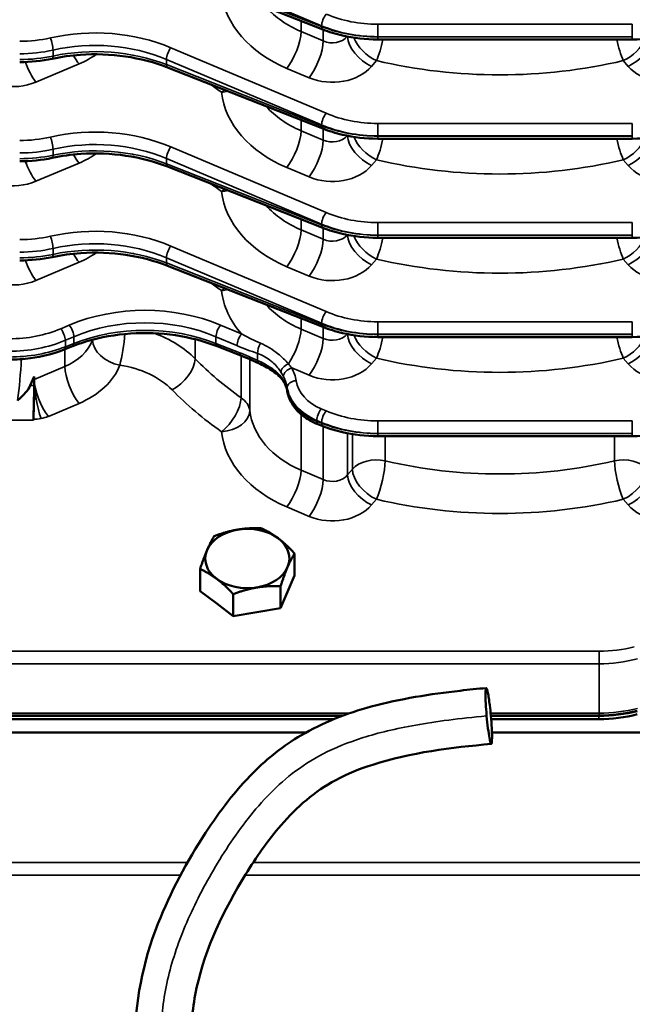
# Model space of a CAD drawing. Header units: inches. Extents: x 1 to 271, y 5 to 171.
# Tile 65 of 256: x 46.16 to 50.25, y 132.78 to 139.36. Entities that reach past the tile are written whole.
import ezdxf

# ---------------------------------------------------------------- set-up
doc = ezdxf.new("R2010")
doc.units = ezdxf.units.IN
doc.header["$LTSCALE"] = 8
doc.header["$MEASUREMENT"] = 0
doc.layers.add('Visible (ANSI)', color=7, linetype='Continuous', lineweight=50)
doc.layers.add('Visible Narrow (ANSI)', color=7, linetype='Continuous', lineweight=35)

msp = doc.modelspace()

# ---------------------------------------------------------------- linework, layer by layer
at = {"layer": 'Visible (ANSI)'}
for p, q in [((48.1844, 139.2968), (47.1469, 139.7056)), ((48.5514, 139.2296), (48.5514, 139.2296)), ((50.2529, 139.2296), (48.5514, 139.2296)), ((47.7553, 139.1441), (47.7553, 139.1441)), ((46.523, 139.1157), (46.523, 139.1157)), ((48.1844, 138.6339), (47.1469, 139.0427)), ((48.5514, 138.5667), (48.5514, 138.5667)), ((50.2529, 138.5667), (48.5514, 138.5667)), ((47.7553, 138.4812), (47.7553, 138.4812)), ((48.1844, 137.971), (47.1469, 138.3798)), ((48.5514, 137.9037), (48.5514, 137.9037)), ((50.2529, 137.9037), (48.5514, 137.9037)), ((47.7553, 137.8183), (47.7553, 137.8183)), ((48.1844, 137.3081), (47.1469, 137.7169)), ((48.5514, 137.2408), (48.5514, 137.2408)), ((50.2529, 137.2408), (48.5514, 137.2408)), ((46.5126, 137.1793), (46.4559, 137.157)), ((47.6375, 137.1167), (47.4786, 137.1793)), ((47.7176, 137.2229), (47.7176, 137.2229)), ((47.753, 137.1639), (47.753, 137.1639)), ((46.2553, 136.9767), (46.2298, 136.9174)), ((46.2555, 136.9567), (46.2553, 136.9767)), ((46.2553, 136.9767), (46.2553, 136.9174)), ((47.9128, 137.0279), (47.9129, 137.0279)), ((48.4133, 136.99), (48.4133, 136.99)), ((46.2555, 136.9566), (46.2555, 136.9566)), ((46.2505, 136.6922), (46.2502, 136.6843)), ((48.1844, 136.6452), (48.1519, 136.658)), ((48.5514, 136.5779), (48.5514, 136.5779)), ((50.2529, 136.5779), (48.5514, 136.5779)), ((47.9962, 135.6472), (47.9962, 135.7948)), ((47.3644, 135.5425), (47.3644, 135.6902)), ((47.9962, 135.6472), (47.9493, 135.5374)), ((47.4754, 135.4589), (47.3644, 135.5425)), ((47.5864, 135.3752), (47.5864, 135.5229)), ((47.9023, 135.4276), (47.9023, 135.5752)), ((47.9493, 135.5374), (47.9023, 135.4276)), ((47.5864, 135.3752), (47.4754, 135.4589)), ((47.7444, 135.4014), (47.5864, 135.3752)), ((47.9023, 135.4276), (47.7444, 135.4014)), ((45.3302, 134.711), (48.3216, 134.711)), ((45.3307, 134.709), (48.3162, 134.709)), ((48.2599, 134.687), (45.3307, 134.687)), ((49.3075, 134.711), (50.0304, 134.711)), ((49.3077, 134.709), (50.0299, 134.709)), ((50.0299, 134.687), (49.3096, 134.687)), ((48.0735, 134.5983), (43.2042, 134.5983)), ((52.2043, 134.5983), (49.3149, 134.5983))]:
    msp.add_line(p, q, dxfattribs=at)
for centre, major_axis, ratio, start_param, end_param in [((47.1689, 139.0985), (-0.022, -0.0558), 0.365844, 6.278674, 6.283185), ((47.1689, 138.4356), (-0.022, -0.0558), 0.365844, 6.278675, 6.283185), ((47.1689, 137.7727), (-0.022, -0.0558), 0.365844, 6.278675, 6.283185), ((46.4906, 137.2352), (0.022, -0.0558), 0.365844, 0, 0.004509), ((47.5006, 137.2352), (-0.022, -0.0558), 0.365844, 6.278676, 6.283185), ((47.6595, 137.1726), (-0.022, -0.0558), 0.365844, 0, 0.006338), ((45.9079, 136.8139), (0.3248, 0.1541), 0.341999, 5.352169, 5.912871), ((46.2485, 136.8139), (0.0037, 0.19), 0.02993, 3.96248, 5.28893), ((47.9712, 136.9782), (-0.0507, -0.0321), 0.671348, 6.280518, 6.284938), ((48.1739, 136.7138), (-0.022, -0.0558), 0.365844, 6.278673, 6.283185), ((47.6803, 135.7602), (-0.281, 0), 0.707107, 4.942435, 5.989633), ((47.6803, 135.7602), (-0.281, 0), 0.707107, 3.895238, 4.942435), ((47.6803, 135.7602), (0.281, 0), 0.707107, 5.989633, 7.03683), ((47.6803, 135.7602), (-0.281, 0), 0.707107, 5.989633, 7.03683), ((47.6803, 135.7602), (0.281, 0), 0.707107, 4.942435, 5.989633), ((47.6803, 135.7602), (0.281, 0), 0.707107, 3.895238, 4.942435), ((50.0299, 135.2393), (0.75, 0), 0.707107, 4.712389, 5.061455), ((50.0628, 135.1096), (0.6484, 0.0319), 0.612886, 4.632384, 5.033234), ((50.0299, 135.2174), (-0.75, 0), 0.707107, 1.570796, 1.919862)]:
    msp.add_ellipse(centre, major_axis=major_axis, ratio=ratio, start_param=start_param, end_param=end_param, dxfattribs=at)
for points, knots in [([(48.5514, 139.2296), (48.4718, 139.2296), (48.3913, 139.2388), (48.2703, 139.2668), (48.2261, 139.2804), (48.1843, 139.2969)], [0, 0, 0, 0, 0.6063468, 0.6063468, 0.970683, 0.970683, 0.970683, 0.970683]), ([(47.1466, 139.0428), (47.0599, 139.077), (46.9635, 139.1022), (46.7668, 139.1307), (46.664, 139.1343), (46.5006, 139.1228), (46.4373, 139.114), (46.3764, 139.1011)], [0.000649, 0.000649, 0.000649, 0.000649, 0.769463, 0.769463, 1.534486, 1.534486, 2.021779, 2.021779, 2.021779, 2.021779]), ([(48.5514, 138.5667), (48.4718, 138.5667), (48.3913, 138.5759), (48.2703, 138.6039), (48.2261, 138.6175), (48.1843, 138.634)], [0, 0, 0, 0, 0.6063464, 0.6063464, 0.9706831, 0.9706831, 0.9706831, 0.9706831]), ([(47.1466, 138.3799), (47.0609, 138.4136), (46.9658, 138.4386), (46.7703, 138.4675), (46.6674, 138.4715), (46.5027, 138.4602), (46.4384, 138.4513), (46.3764, 138.4382)], [0.000639, 0.000639, 0.000639, 0.000639, 0.760307, 0.760307, 1.526342, 1.526342, 2.021807, 2.021807, 2.021807, 2.021807]), ([(48.5514, 137.9038), (48.4718, 137.9038), (48.3913, 137.913), (48.2703, 137.941), (48.2261, 137.9546), (48.1843, 137.971)], [0, 0, 0, 0, 0.6063458, 0.6063458, 0.9706833, 0.9706833, 0.9706833, 0.9706833]), ([(47.1466, 137.717), (47.0609, 137.7507), (46.9658, 137.7757), (46.7703, 137.8046), (46.6674, 137.8086), (46.5027, 137.7973), (46.4384, 137.7884), (46.3764, 137.7752)], [0.000626, 0.000626, 0.000626, 0.000626, 0.760321, 0.760321, 1.526361, 1.526361, 2.021807, 2.021807, 2.021807, 2.021807]), ([(48.5514, 137.2409), (48.4718, 137.2409), (48.3913, 137.2501), (48.2703, 137.2781), (48.2261, 137.2917), (48.1843, 137.3081)], [0, 0, 0, 0, 0.6063452, 0.6063452, 0.9706835, 0.9706835, 0.9706835, 0.9706835]), ([(47.4783, 137.1795), (47.3925, 137.2133), (47.2973, 137.2382), (47.1017, 137.2671), (46.9988, 137.271), (46.799, 137.2573), (46.6996, 137.2396), (46.5754, 137.2025), (46.5436, 137.1916), (46.5129, 137.1795)], [0.000608, 0.000608, 0.000608, 0.000608, 0.761091, 0.761091, 1.52695, 1.52695, 2.291725, 2.291725, 2.56387, 2.56387, 2.56387, 2.56387]), ([(46.456, 137.157), (46.386, 137.1294), (46.3087, 137.1098), (46.1836, 137.093), (46.1361, 137.0898), (46.0889, 137.0898)], [0, 0, 0, 0, 0.6106627, 0.6106627, 0.9706587, 0.9706587, 0.9706587, 0.9706587]), ([(47.911, 136.9595), (47.8944, 136.9805), (47.8706, 137.0001), (47.8159, 137.0358), (47.7862, 137.0525), (47.7543, 137.0668)], [0, 0, 0, 0, 0.3256004, 0.3256004, 0.6092798, 0.6092798, 0.6092798, 0.6092798]), ([(46.2505, 136.6922), (46.2513, 136.7084), (46.252, 136.7273), (46.2531, 136.762), (46.2538, 136.7839), (46.2549, 136.8357), (46.2552, 136.8598), (46.2556, 136.8943), (46.2556, 136.9059), (46.2557, 136.9232), (46.2557, 136.9294), (46.2557, 136.9391), (46.2556, 136.9428), (46.2556, 136.9498), (46.2556, 136.953), (46.2555, 136.9563), (46.2555, 136.9564), (46.2555, 136.9566)], [0, 0, 0, 0, 0.1689794, 0.1689794, 0.2868335, 0.2868335, 0.3866094, 0.3866094, 0.4397453, 0.4397453, 0.47075, 0.47075, 0.4907666, 0.4907666, 0.5096123, 0.5096123, 0.5103744, 0.5103744, 0.5103744, 0.5103744]), ([(48.1516, 136.6581), (48.1138, 136.673), (48.0789, 136.6927), (48.0197, 136.7395), (47.9948, 136.7673), (47.962, 136.8231), (47.9515, 136.8508), (47.9469, 136.8791)], [0.0006052, 0.0006052, 0.0006052, 0.0006052, 0.3283021, 0.3283021, 0.6571956, 0.6571956, 0.9324346, 0.9324346, 0.9324346, 0.9324346]), ([(48.5514, 136.5779), (48.4718, 136.5779), (48.3913, 136.5871), (48.2703, 136.6152), (48.2261, 136.6288), (48.1843, 136.6452)], [0, 0, 0, 0, 0.6063444, 0.6063444, 0.9706837, 0.9706837, 0.9706837, 0.9706837]), ([(46.9276, 132.5136), (46.9276, 132.7867), (46.9826, 133.0641), (47.1668, 133.5314), (47.2759, 133.7356), (47.4951, 134.0708), (47.5997, 134.2089), (47.8155, 134.4253), (47.9225, 134.51), (48.1842, 134.6642), (48.3452, 134.7261), (48.703, 134.823), (48.9029, 134.854), (49.1607, 134.8834), (49.2188, 134.8893), (49.2769, 134.8945)], [0, 0, 0, 0, 2.081318, 2.081318, 3.828725, 3.828725, 5.135503, 5.135503, 6.160157, 6.160157, 7.453923, 7.453923, 8.990627, 8.990627, 9.436423, 9.436423, 9.436423, 9.436423]), ([(49.2796, 134.7078), (49.2821, 134.6798), (49.2851, 134.6517), (49.2882, 134.6267), (49.2917, 134.5991), (49.2952, 134.577), (49.298, 134.5617), (49.3005, 134.5483), (49.3024, 134.5402), (49.3038, 134.5351), (49.305, 134.5307), (49.3059, 134.5279), (49.3069, 134.5257), (49.3098, 134.5188), (49.3117, 134.5197), (49.3131, 134.5257), (49.3151, 134.5339), (49.316, 134.5534), (49.3154, 134.5807), (49.3152, 134.5944), (49.3146, 134.6099), (49.3137, 134.6267), (49.3123, 134.6518), (49.3103, 134.6798), (49.3078, 134.7077), (49.3056, 134.7327), (49.3029, 134.758), (49.3002, 134.7807), (49.2999, 134.7835), (49.2995, 134.7862), (49.2992, 134.7888), (49.2965, 134.8101), (49.2941, 134.8259), (49.2924, 134.8368), (49.2913, 134.8433), (49.2904, 134.8488), (49.2895, 134.8538), (49.2869, 134.8675), (49.285, 134.8756), (49.2834, 134.8813), (49.2824, 134.8848), (49.2815, 134.8877), (49.2806, 134.8898), (49.2781, 134.8958), (49.276, 134.8968), (49.2743, 134.8898), (49.2735, 134.8864), (49.2728, 134.8819), (49.2722, 134.8706), (49.272, 134.8662), (49.2719, 134.8607), (49.2719, 134.8538), (49.2718, 134.8387), (49.2723, 134.817), (49.2738, 134.7888), (49.275, 134.7655), (49.2768, 134.7393), (49.2791, 134.7131), (49.2793, 134.7113), (49.2794, 134.7095), (49.2796, 134.7078)], [0, 0, 0, 0, 0.213792, 0.213792, 0.213792, 0.4509, 0.4509, 0.4509, 0.660132, 0.660132, 0.660132, 0.839153, 0.839153, 0.839153, 1.39897, 1.39897, 1.39897, 2.171202, 2.171202, 2.171202, 2.557935, 2.557935, 2.557935, 3.135384, 3.135384, 3.135384, 3.651667, 3.651667, 3.651667, 3.714891, 3.714891, 3.714891, 4.230754, 4.230754, 4.230754, 4.536679, 4.536679, 4.536679, 5.389623, 5.389623, 5.389623, 5.925645, 5.925645, 5.925645, 7.423014, 7.423014, 7.423014, 8.172664, 8.172664, 8.172664, 8.464595, 8.464595, 8.464595, 9.102098, 9.102098, 9.102098, 9.628084, 9.628084, 9.628084, 9.664238, 9.664238, 9.664238, 9.664238]), ([(49.3105, 134.521), (49.0436, 134.497), (48.7739, 134.4639), (48.4334, 134.3551), (48.3496, 134.3218), (48.1321, 134.2046), (48.0087, 134.098), (47.8171, 133.8753), (47.739, 133.763), (47.5239, 133.4133), (47.4007, 133.1586), (47.3144, 132.767), (47.3026, 132.6398), (47.3026, 132.5136)], [0, 0, 0, 0, 2.048266, 2.048266, 2.731851, 2.731851, 3.936573, 3.936573, 4.973198, 4.973198, 7.068159, 7.068159, 8.02997, 8.02997, 8.02997, 8.02997])]:
    msp.add_open_spline(points, degree=3, knots=knots, dxfattribs=at)
for points in [[(50.5034, 139.2598), (50.4235, 139.2399), (50.3376, 139.2296), (50.2529, 139.2296)], [(46.3764, 139.1011), (46.3062, 139.0862), (46.2322, 139.0785), (46.1589, 139.0785)], [(50.5034, 138.5969), (50.4235, 138.577), (50.3376, 138.5667), (50.2529, 138.5667)], [(46.3764, 138.4382), (46.3062, 138.4233), (46.2322, 138.4156), (46.1589, 138.4156)], [(50.5034, 137.9339), (50.4235, 137.9141), (50.3376, 137.9038), (50.2529, 137.9038)], [(46.3764, 137.7752), (46.3062, 137.7603), (46.2322, 137.7527), (46.1589, 137.7527)], [(50.5034, 137.271), (50.4235, 137.2512), (50.3376, 137.2409), (50.2529, 137.2409)], [(47.7544, 137.0667), (47.7155, 137.0842), (47.6765, 137.1014), (47.6377, 137.1167)], [(47.8593, 137.0624), (47.8593, 137.0624), (47.8593, 137.0623), (47.8594, 137.0623)], [(47.9195, 136.9479), (47.9169, 136.9519), (47.9141, 136.9558), (47.911, 136.9596)], [(47.9469, 136.8791), (47.9432, 136.9014), (47.9345, 136.9241), (47.9205, 136.9461)], [(50.5034, 136.6081), (50.4235, 136.5883), (50.3376, 136.5779), (50.2529, 136.5779)]]:
    msp.add_open_spline(points, degree=3, dxfattribs=at)
for points in [[(47.4113, 135.8177), (47.4331, 135.8687), (47.4583, 135.9098)], [(47.4583, 135.9098), (47.5429, 135.9416), (47.6162, 135.9537)], [(47.6162, 135.9537), (47.6895, 135.9658), (47.7742, 135.9621)], [(47.7742, 135.9621), (47.8337, 135.935), (47.8852, 135.8962)], [(47.8852, 135.8962), (47.9367, 135.8574), (47.9962, 135.7948)], [(47.3644, 135.6902), (47.3895, 135.7668), (47.4113, 135.8177)], [(47.9962, 135.7948), (47.9711, 135.7537), (47.9493, 135.7027)], [(47.4754, 135.6243), (47.4239, 135.6631), (47.3644, 135.6902)], [(47.9493, 135.7027), (47.9275, 135.6518), (47.9023, 135.5752)], [(47.5864, 135.5229), (47.5269, 135.5854), (47.4754, 135.6243)], [(47.7444, 135.5668), (47.6711, 135.5546), (47.5864, 135.5229)], [(47.9023, 135.5752), (47.8177, 135.5789), (47.7444, 135.5668)]]:
    msp.add_rational_spline(points, [1, 1.0379548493, 1], degree=2, dxfattribs=at)
at = {"layer": 'Visible Narrow (ANSI)'}
for p, q in [((47.1389, 139.76), (48.1764, 139.3216)), ((48.1764, 139.3159), (47.1389, 139.7247)), ((48.0392, 139.354), (48.0392, 139.2828)), ((48.1879, 139.22), (48.0392, 139.2828)), ((48.1764, 139.3216), (48.1764, 139.3159)), ((48.1879, 139.2955), (48.1879, 139.22)), ((48.5514, 139.3316), (48.5514, 139.2483)), ((50.2529, 139.3316), (48.5514, 139.3316)), ((50.2529, 139.3316), (50.2529, 139.2483)), ((48.5514, 139.2483), (50.2529, 139.2483)), ((48.5514, 139.2471), (48.5514, 139.2483)), ((48.5514, 139.2296), (48.5514, 139.2471)), ((50.2529, 139.2471), (48.5514, 139.2471)), ((50.2529, 139.2483), (50.2529, 139.2471)), ((50.2529, 139.2296), (50.2529, 139.2471)), ((46.3817, 139.1192), (46.3817, 139.1589)), ((48.2064, 138.7364), (47.1689, 139.1747)), ((47.1389, 139.097), (48.1764, 138.6587)), ((47.1389, 139.0618), (47.1389, 139.097)), ((48.5108, 139.0503), (48.5431, 139.0882)), ((50.1925, 139.0882), (50.2248, 139.0503)), ((46.2677, 138.9449), (46.5556, 139.0665)), ((48.1764, 138.653), (47.1389, 139.0618)), ((47.9442, 139.0369), (48.0929, 138.9741)), ((48.0392, 138.6911), (48.0392, 138.6199)), ((48.1879, 138.5571), (48.0392, 138.6199)), ((48.1764, 138.6587), (48.1764, 138.653)), ((48.1879, 138.6326), (48.1879, 138.5571)), ((48.5514, 138.6687), (48.5514, 138.5854)), ((50.2529, 138.6687), (48.5514, 138.6687)), ((50.2529, 138.6687), (50.2529, 138.5854)), ((48.5514, 138.5854), (50.2529, 138.5854)), ((48.5514, 138.5842), (48.5514, 138.5854)), ((48.5514, 138.5667), (48.5514, 138.5842)), ((50.2529, 138.5842), (48.5514, 138.5842)), ((50.2529, 138.5854), (50.2529, 138.5842)), ((50.2529, 138.5667), (50.2529, 138.5842)), ((46.3817, 138.4563), (46.3817, 138.496)), ((48.2064, 138.0735), (47.1689, 138.5118)), ((47.1389, 138.4341), (48.1764, 137.9958)), ((47.1389, 138.3988), (47.1389, 138.4341)), ((48.5108, 138.3874), (48.5431, 138.4253)), ((50.1925, 138.4253), (50.2248, 138.3874)), ((46.2677, 138.282), (46.5556, 138.4036)), ((48.1764, 137.9901), (47.1389, 138.3988)), ((47.9442, 138.374), (48.0929, 138.3111)), ((48.0392, 138.0282), (48.0392, 137.957)), ((48.1879, 137.8942), (48.0392, 137.957)), ((48.1764, 137.9958), (48.1764, 137.9901)), ((48.1879, 137.9697), (48.1879, 137.8942)), ((48.5514, 138.0058), (48.5514, 137.9225)), ((50.2529, 138.0058), (48.5514, 138.0058)), ((50.2529, 138.0058), (50.2529, 137.9225)), ((48.5514, 137.9225), (50.2529, 137.9225)), ((48.5514, 137.9213), (48.5514, 137.9225)), ((48.5514, 137.9037), (48.5514, 137.9213)), ((50.2529, 137.9213), (48.5514, 137.9213)), ((50.2529, 137.9225), (50.2529, 137.9213)), ((50.2529, 137.9037), (50.2529, 137.9213)), ((46.3817, 137.7934), (46.3817, 137.8331)), ((48.2064, 137.4105), (47.1689, 137.8489)), ((47.1389, 137.7712), (48.1764, 137.3329)), ((47.1389, 137.7359), (47.1389, 137.7712)), ((48.5108, 137.7245), (48.5431, 137.7624)), ((50.1925, 137.7624), (50.2248, 137.7245)), ((46.2677, 137.6191), (46.5556, 137.7407)), ((48.1764, 137.3272), (47.1389, 137.7359)), ((47.9442, 137.711), (48.0929, 137.6482)), ((48.0392, 137.3653), (48.0392, 137.2941)), ((46.4906, 137.3205), (46.4339, 137.2965)), ((47.6408, 137.2612), (47.5006, 137.3205)), ((48.1879, 137.2313), (48.0392, 137.2941)), ((48.1764, 137.3329), (48.1764, 137.3272)), ((48.1879, 137.3067), (48.1879, 137.2313)), ((48.5514, 137.3429), (48.5514, 137.2595)), ((50.2529, 137.3429), (48.5514, 137.3429)), ((50.2529, 137.3429), (50.2529, 137.2595)), ((46.4639, 137.2188), (46.5206, 137.2428)), ((46.5206, 137.2428), (46.5206, 137.1984)), ((47.3315, 137.2264), (47.3315, 137.0954)), ((47.4706, 137.1984), (47.4706, 137.2428)), ((47.4706, 137.2428), (47.6108, 137.1836)), ((48.5514, 137.2595), (50.2529, 137.2595)), ((48.5514, 137.2584), (48.5514, 137.2595)), ((48.5514, 137.2408), (48.5514, 137.2584)), ((50.2529, 137.2584), (48.5514, 137.2584)), ((50.2529, 137.2595), (50.2529, 137.2584)), ((50.2529, 137.2408), (50.2529, 137.2584)), ((46.4639, 137.1761), (46.4639, 137.2188)), ((46.5206, 137.1984), (46.4639, 137.1761)), ((46.6451, 137.2227), (46.6451, 137.219)), ((47.6295, 137.1358), (47.4706, 137.1984)), ((46.4606, 137.1588), (46.4606, 137.0433)), ((47.6388, 137.1163), (47.6388, 136.8347)), ((47.749, 137.1307), (47.749, 137.0847)), ((48.5108, 137.0616), (48.5431, 137.0995)), ((50.1925, 137.0995), (50.2248, 137.0616)), ((46.4606, 137.0433), (46.2555, 136.9567)), ((47.6967, 136.749), (47.6967, 137.0922)), ((47.9772, 137.0342), (48.0929, 136.9853)), ((47.849, 137.0277), (47.8491, 137.0277)), ((46.2553, 136.9174), (46.2298, 136.9174)), ((47.9464, 136.884), (47.9464, 136.9033)), ((46.4998, 136.8927), (46.4998, 136.8928)), ((46.3505, 136.7107), (46.5556, 136.7974)), ((48.0392, 136.7244), (48.0392, 136.3507)), ((48.2064, 136.7476), (48.1739, 136.7614)), ((44.7354, 136.6843), (46.2502, 136.6843)), ((48.1439, 136.6837), (48.1764, 136.67)), ((48.1439, 136.6771), (48.1439, 136.6837)), ((48.1764, 136.6643), (48.1439, 136.6771)), ((48.1764, 136.67), (48.1764, 136.6643)), ((48.1879, 136.6438), (48.1879, 136.2879)), ((48.5514, 136.68), (48.5514, 136.5966)), ((50.2529, 136.68), (48.5514, 136.68)), ((50.2529, 136.68), (50.2529, 136.5966)), ((48.3496, 136.319), (48.3496, 136.5974)), ((48.382, 136.5916), (48.382, 136.3569)), ((48.5514, 136.5966), (50.2529, 136.5966)), ((48.5514, 136.5955), (48.5514, 136.5966)), ((48.5514, 136.5779), (48.5514, 136.5955)), ((50.2529, 136.5955), (48.5514, 136.5955)), ((48.6014, 136.4136), (48.6014, 136.5779)), ((50.1342, 136.5779), (50.1342, 136.4136)), ((50.2529, 136.5966), (50.2529, 136.5955)), ((50.2529, 136.5779), (50.2529, 136.5955)), ((48.1879, 136.2879), (48.0392, 136.3507)), ((48.382, 136.3569), (48.3496, 136.319)), ((49.5036, 136.328), (49.5036, 136.328)), ((48.5108, 136.1183), (48.5431, 136.1562)), ((50.1925, 136.1562), (50.2248, 136.1183)), ((47.9442, 136.1048), (48.0929, 136.042)), ((50.0304, 135.1403), (45.3302, 135.1403)), ((50.0304, 135.1403), (50.0304, 135.0569)), ((45.3302, 135.0569), (50.0304, 135.0569)), ((50.0304, 135.0569), (50.0304, 134.7273)), ((48.3676, 134.7273), (45.3302, 134.7273)), ((50.0304, 134.7273), (49.306, 134.7273)), ((50.0304, 134.711), (50.0304, 134.7273)), ((50.0299, 134.687), (50.0299, 134.709)), ((47.2797, 133.7281), (42.1292, 133.7281)), ((52.1072, 133.7281), (47.7192, 133.7281)), ((42.1292, 133.6432), (47.2331, 133.6432)), ((47.6654, 133.6432), (52.1072, 133.6432))]:
    msp.add_line(p, q, dxfattribs=at)
for centre, major_axis, ratio, start_param, end_param in [((48.3842, 139.5946), (0.88, 0), 0.731799, 3.226195, 4.18879), ((48.3842, 139.7242), (-0.69, 0), 0.738599, 0.577694, 1.047198), ((48.2064, 139.3584), (0.0234, 0.0553), 0.341155, 0.891524, 2.432092), ((48.5514, 139.8366), (-0.69, 0), 0.731799, 1.047198, 1.570796), ((46.6639, 138.5346), (-1.01, 0), 0.731799, 4.18879, 5.014023), ((47.9442, 139.1664), (-0.0739, -0.175), 0.341155, 0.891524, 2.432092), ((48.5514, 139.7957), (0.75, 0), 0.729824, 4.18879, 4.712389), ((48.2064, 139.3526), (-0.022, -0.0558), 0.365844, 5.565043, 6.278672), ((48.5514, 139.7604), (-0.75, 0), 0.684389, 1.047198, 1.570796), ((48.2064, 139.3526), (0.022, 0.0558), 0.365844, 3.870864, 3.870905), ((46.1589, 139.7225), (-0.69, 0), 0.731799, 1.570796, 1.872431), ((46.3639, 139.1994), (-0.0133, 0.0585), 0.202722, 3.90239, 5.439856), ((46.6639, 138.4937), (0.95, 0), 0.733359, 1.047198, 1.872431), ((48.2288, 141.0916), (2.5, 0), 0.733676, 4.635927, 4.635936), ((48.0929, 139.1036), (-0.0739, -0.175), 0.341155, 0.891524, 2.432092), ((48.2479, 139.3001), (-0.12, 0), 0.770896, 1.047198, 2.560735), ((48.5108, 139.1799), (0.1445, -0.1234), 0.578466, 3.634379, 5.171178), ((48.5431, 139.2178), (-0.1445, 0.1234), 0.578466, 0.814445, 2.029585), ((48.5431, 139.2178), (-0.0436, -0.1849), 0.209193, 0.844895, 1.683649), ((50.1925, 139.2178), (-0.0436, 0.1849), 0.209193, 1.457944, 2.296698), ((50.1925, 139.2178), (-0.1445, -0.1234), 0.578466, 1.112008, 2.269533), ((50.2248, 139.1799), (-0.1445, -0.1234), 0.578466, 1.112008, 2.565406), ((46.1589, 139.6816), (0.75, 0), 0.729824, 4.712389, 5.014023), ((46.6639, 138.5016), (-0.95, 0), 0.680855, 4.18879, 5.014023), ((47.1689, 139.1338), (0.0234, 0.0553), 0.341155, 0.891524, 2.432092), ((46.1589, 139.6093), (-0.75, 0), 0.684389, 1.570796, 1.872431), ((46.2677, 139.0745), (0.0739, -0.175), 0.341155, 4.542825, 5.391661), ((46.3639, 139.1597), (0.0125, -0.0587), 0.217392, 0.005775, 0.763876), ((46.6639, 138.4577), (1.01, 0), 0.682414, 1.829817, 1.830117), ((46.5556, 139.1961), (0.0739, -0.175), 0.341155, 4.993448, 5.391661), ((46.2606, 139.4404), (0.59, 0), 0.731799, 5.235988, 5.483322), ((46.6639, 138.4577), (1.01, 0), 0.682414, 1.311473, 1.312053), ((49.3678, 140.962), (2.69, 0), 0.731799, 4.400806, 5.023972), ((46.1127, 139.1414), (0.31, 0), 0.731799, 3.700098, 5.235988), ((47.1689, 139.0985), (-0.022, -0.0558), 0.365844, 5.565043, 6.278674), ((48.2479, 139.1705), (0.31, 0), 0.731799, 4.18879, 5.72468), ((50.4877, 139.1705), (0.31, 0), 0.731799, 3.700098, 5.235988), ((49.3678, 140.2991), (2.69, 0), 0.731799, 3.911818, 3.948674), ((47.5074, 139.0068), (0.109, 0.1556), 0.471826, 4.119785, 4.265274), ((47.5074, 139.0068), (-0.1887, -0.0219), 0.679562, 1.492207, 1.725115), ((48.3842, 138.9317), (0.88, 0), 0.731799, 3.226195, 4.18879), ((48.3842, 139.0612), (-0.69, 0), 0.738599, 0.577694, 1.047198), ((48.2064, 138.6954), (0.0234, 0.0553), 0.341155, 0.891524, 2.432092), ((48.5514, 139.1737), (-0.69, 0), 0.731799, 1.047198, 1.570796), ((46.6639, 137.8717), (-1.01, 0), 0.731799, 4.18879, 5.014023), ((47.9442, 138.5035), (-0.0739, -0.175), 0.341155, 0.891524, 2.432092), ((48.5514, 139.1327), (0.75, 0), 0.729824, 4.18879, 4.712389), ((48.2064, 138.6897), (-0.022, -0.0558), 0.365844, 5.565043, 6.278672), ((48.5514, 139.0975), (-0.75, 0), 0.684389, 1.047198, 1.570796), ((48.2064, 138.6897), (0.022, 0.0558), 0.365844, 3.870864, 3.870905), ((46.1589, 139.0596), (-0.69, 0), 0.731799, 1.570796, 1.872431), ((46.3639, 138.5365), (-0.0133, 0.0585), 0.202722, 3.90239, 5.439856), ((46.6639, 137.8308), (0.95, 0), 0.733359, 1.047198, 1.872431), ((48.2288, 140.4286), (2.5, 0), 0.733676, 4.635927, 4.635936), ((48.0929, 138.4407), (-0.0739, -0.175), 0.341155, 0.891524, 2.432092), ((48.2479, 138.6372), (-0.12, 0), 0.770896, 1.047198, 2.560734), ((48.5108, 138.517), (0.1445, -0.1234), 0.578466, 3.63438, 5.171178), ((48.5431, 138.5549), (-0.1445, 0.1234), 0.578466, 0.814446, 2.029585), ((48.5431, 138.5549), (-0.0436, -0.1849), 0.209193, 0.844895, 1.683649), ((50.1925, 138.5549), (-0.0436, 0.1849), 0.209193, 1.457944, 2.296698), ((50.1925, 138.5549), (-0.1445, -0.1234), 0.578466, 1.112008, 2.269533), ((50.2248, 138.517), (-0.1445, -0.1234), 0.578466, 1.112008, 2.565406), ((46.1589, 139.0187), (0.75, 0), 0.729824, 4.712389, 5.014023), ((46.6639, 137.8387), (-0.95, 0), 0.680855, 4.18879, 5.014023), ((47.1689, 138.4709), (0.0234, 0.0553), 0.341155, 0.891524, 2.432092), ((46.1589, 138.9464), (-0.75, 0), 0.684389, 1.570796, 1.872431), ((46.2677, 138.4116), (0.0739, -0.175), 0.341155, 4.542826, 5.391661), ((46.3639, 138.4968), (0.0125, -0.0587), 0.217392, 0.005776, 0.763876), ((46.6639, 137.7948), (1.01, 0), 0.682414, 1.830041, 1.830117), ((46.5556, 138.5332), (0.0739, -0.175), 0.341155, 4.993119, 5.391661), ((46.2606, 138.7775), (0.59, 0), 0.731799, 5.235988, 5.483624), ((46.6639, 137.7948), (1.01, 0), 0.682414, 1.311473, 1.32076), ((49.3678, 140.2991), (2.69, 0), 0.731799, 4.400806, 5.023972), ((46.1127, 138.4785), (0.31, 0), 0.731799, 3.700098, 5.235988), ((47.1689, 138.4356), (-0.022, -0.0558), 0.365844, 5.565043, 6.278675), ((48.2479, 138.5076), (0.31, 0), 0.731799, 4.18879, 5.72468), ((50.4877, 138.5076), (0.31, 0), 0.731799, 3.700098, 5.235988), ((49.3678, 139.6361), (2.69, 0), 0.731799, 3.911818, 3.948674), ((47.5074, 138.3439), (0.109, 0.1556), 0.471826, 4.119785, 4.265274), ((47.5074, 138.3439), (-0.1887, -0.0219), 0.679562, 1.492207, 1.725115), ((48.3842, 138.2687), (0.88, 0), 0.731799, 3.226195, 4.18879), ((48.3842, 138.3983), (-0.69, 0), 0.738599, 0.577694, 1.047198), ((48.2064, 138.0325), (0.0234, 0.0553), 0.341155, 0.891524, 2.432092), ((48.5514, 138.5107), (-0.69, 0), 0.731799, 1.047198, 1.570796), ((46.6639, 137.2088), (-1.01, 0), 0.731799, 4.18879, 5.014023), ((47.9442, 137.8406), (-0.0739, -0.175), 0.341155, 0.891524, 2.432092), ((48.5514, 138.4698), (0.75, 0), 0.729824, 4.18879, 4.712389), ((48.2064, 138.0268), (-0.022, -0.0558), 0.365844, 5.565043, 6.278673), ((48.5514, 138.4346), (-0.75, 0), 0.684389, 1.047198, 1.570796), ((48.2064, 138.0268), (0.022, 0.0558), 0.365844, 3.870864, 3.870905), ((46.1589, 138.3967), (-0.69, 0), 0.731799, 1.570796, 1.872431), ((46.3639, 137.8736), (-0.0133, 0.0585), 0.202722, 3.90239, 5.439856), ((46.6639, 137.1679), (0.95, 0), 0.733359, 1.047198, 1.872431), ((48.2288, 139.7657), (2.5, 0), 0.733676, 4.635927, 4.635936), ((48.0929, 137.7778), (-0.0739, -0.175), 0.341155, 0.891524, 2.432092), ((48.2479, 137.9743), (-0.12, 0), 0.770896, 1.047198, 2.560732), ((48.5108, 137.8541), (0.1445, -0.1234), 0.578466, 3.634381, 5.171178), ((48.5431, 137.892), (-0.1445, 0.1234), 0.578466, 0.814447, 2.029585), ((48.5431, 137.892), (-0.0436, -0.1849), 0.209193, 0.844895, 1.683649), ((50.1925, 137.892), (-0.0436, 0.1849), 0.209193, 1.457944, 2.296698), ((50.1925, 137.892), (-0.1445, -0.1234), 0.578466, 1.112008, 2.269532), ((50.2248, 137.8541), (-0.1445, -0.1234), 0.578466, 1.112008, 2.565405), ((46.1589, 138.3558), (0.75, 0), 0.729824, 4.712389, 5.014023), ((46.6639, 137.1758), (-0.95, 0), 0.680855, 4.18879, 5.014023), ((47.1689, 137.808), (0.0234, 0.0553), 0.341155, 0.891524, 2.432092), ((46.1589, 138.2835), (-0.75, 0), 0.684389, 1.570796, 1.872431), ((46.2677, 137.7487), (0.0739, -0.175), 0.341155, 4.542827, 5.391661), ((46.3639, 137.8339), (0.0125, -0.0587), 0.217392, 0.005777, 0.763876), ((46.6639, 137.1319), (1.01, 0), 0.682414, 1.830041, 1.830117), ((46.5556, 137.8703), (0.0739, -0.175), 0.341155, 4.993119, 5.391661), ((46.2606, 138.1146), (0.59, 0), 0.731799, 5.235988, 5.483624), ((46.6639, 137.1319), (1.01, 0), 0.682414, 1.311473, 1.320739), ((49.3678, 139.6361), (2.69, 0), 0.731799, 4.400806, 5.023972), ((46.1127, 137.8155), (0.31, 0), 0.731799, 3.700098, 5.235988), ((47.1689, 137.7727), (-0.022, -0.0558), 0.365844, 5.565043, 6.278675), ((48.2479, 137.8447), (0.31, 0), 0.731799, 4.18879, 5.72468), ((50.4877, 137.8447), (0.31, 0), 0.731799, 3.700098, 5.235988), ((49.3678, 138.9732), (2.69, 0), 0.731799, 3.911818, 3.948674), ((47.5074, 137.681), (0.109, 0.1556), 0.471826, 4.119785, 4.265274), ((47.5074, 137.681), (-0.1887, -0.0219), 0.679562, 1.492207, 1.725115), ((48.3842, 137.6058), (0.88, 0), 0.731799, 3.226195, 3.706254), ((46.9956, 136.6804), (-1.01, 0), 0.731799, 4.18879, 5.235988), ((48.3842, 137.7354), (-0.69, 0), 0.738599, 0.577694, 1.047198), ((46.9956, 136.6394), (0.95, 0), 0.733359, 1.047198, 2.094395), ((48.2064, 137.3696), (0.0234, 0.0553), 0.341155, 0.891524, 2.432092), ((48.5514, 137.8478), (-0.69, 0), 0.731799, 1.047198, 1.570796), ((46.0889, 137.7338), (-0.69, 0), 0.731799, 1.570796, 2.094395), ((46.4339, 137.2556), (-0.0234, 0.0553), 0.341155, 3.851094, 5.391661), ((46.4906, 137.2795), (-0.0234, 0.0553), 0.341155, 3.851094, 5.391661), ((46.9956, 136.6383), (-0.95, 0), 0.680855, 4.18879, 5.235988), ((47.5006, 137.2795), (0.0234, 0.0553), 0.341155, 0.891524, 2.432092), ((47.9442, 137.1777), (-0.0739, -0.175), 0.341155, 1.00127, 2.432092), ((48.5514, 137.8069), (0.75, 0), 0.729824, 4.18879, 4.712389), ((48.2064, 137.3639), (-0.022, -0.0558), 0.365844, 5.565043, 6.278673), ((48.5514, 137.7717), (-0.75, 0), 0.684389, 1.047198, 1.570796), ((48.2064, 137.3639), (0.022, 0.0558), 0.365844, 3.870864, 3.870905), ((46.9956, 136.5944), (1.01, 0), 0.682414, 1.827118, 1.830119), ((46.8278, 137.182), (-0.0268, -0.1881), 0.130564, 0.82961, 2.023804), ((46.7206, 136.7797), (-0.75, 0), 0.725544, 3.760494, 4.247748), ((46.9956, 136.5944), (1.01, 0), 0.682414, 1.311473, 1.32004), ((47.6408, 137.2203), (0.0234, 0.0553), 0.341155, 0.891546, 2.432092), ((48.2288, 139.1028), (2.5, 0), 0.733676, 4.635927, 4.635936), ((48.0929, 137.1149), (-0.0739, -0.175), 0.341155, 0.891524, 2.432092), ((48.2479, 137.3114), (-0.12, 0), 0.770896, 1.047198, 2.56073), ((48.5108, 137.1912), (0.1445, -0.1234), 0.578466, 3.634382, 5.171178), ((48.5431, 137.2291), (-0.1445, 0.1234), 0.578466, 0.814448, 2.029585), ((48.5431, 137.2291), (-0.0436, -0.1849), 0.209193, 0.844895, 1.683649), ((50.1925, 137.2291), (-0.0436, 0.1849), 0.209193, 1.457944, 2.296698), ((50.1925, 137.2291), (-0.1445, -0.1234), 0.578466, 1.112008, 2.269531), ((50.2248, 137.1912), (-0.1445, -0.1234), 0.578466, 1.112008, 2.565404), ((46.0889, 137.6929), (0.75, 0), 0.729824, 4.712389, 5.235988), ((46.0889, 137.6206), (-0.75, 0), 0.684389, 1.570796, 2.094395), ((46.4339, 137.2128), (-0.022, 0.0558), 0.365844, 2.41228, 2.412321), ((46.4339, 137.2128), (0.022, -0.0558), 0.365844, 0.004511, 0.718142), ((46.2606, 137.3009), (-0.4, 0), 0.743529, 2.094395, 2.862551), ((46.4906, 137.2352), (0.022, -0.0558), 0.365844, 0.004509, 0.718142), ((46.8278, 137.182), (-0.19, 0), 0.707107, 5.971559, 6.004144), ((46.8278, 137.182), (-0.1769, 0.0693), 0.655649, 0.260889, 1.822073), ((47.1089, 137.3114), (0.12, 0), 0.770896, 5.078095, 5.078139), ((47.3718, 137.1912), (0.1445, -0.1234), 0.578466, 4.269256, 4.269427), ((47.5006, 137.2352), (-0.022, -0.0558), 0.365844, 5.565043, 6.278676), ((48.3842, 137.4572), (-0.87, 0), 0.682414, 0.475863, 0.475865), ((47.779, 137.1675), (0.0202, 0.0565), 0.395879, 1.109117, 2.411616), ((47.1768, 137.0175), (-0.1362, -0.1325), 0.555613, 1.075066, 2.625614), ((49.3678, 138.1595), (-2.5, 0), 0.733676, 0.618902, 0.807082), ((47.6595, 137.1726), (-0.022, -0.0558), 0.365844, 5.565043, 6.283185), ((47.6595, 137.1726), (-0.022, -0.0558), 0.365844, 0.711855, 0.712024), ((49.3678, 138.9732), (2.69, 0), 0.731799, 4.400806, 5.023972), ((45.9041, 137.1507), (-0.0257, -0.9051), 0.295448, 1.201386, 1.51528), ((46.5556, 136.927), (0.0739, -0.175), 0.341155, 3.851094, 5.391661), ((46.2606, 137.1713), (0.59, 0), 0.731799, 5.235988, 6.004144), ((46.7206, 136.6502), (0.56, 0), 0.731799, 0.618902, 1.378278), ((47.779, 137.1215), (-0.0246, -0.0547), 0.317293, 5.581194, 6.279141), ((47.9579, 137.0256), (0.0501, 0.0331), 0.562054, 1.276887, 2.739495), ((47.9772, 136.9933), (-0.0529, -0.0283), 0.63501, 4.384522, 5.942582), ((47.549, 136.9113), (-0.46, 0), 0.731799, 3.253705, 3.515173), ((48.2479, 137.1818), (0.31, 0), 0.731799, 4.18879, 5.72468), ((50.4877, 137.1818), (0.31, 0), 0.731799, 3.700098, 5.235988), ((47.958, 136.9968), (-0.0471, -0.0372), 0.677228, 5.828049, 6.283908), ((47.549, 136.8704), (0.4, 0), 0.735503, 0.112113, 0.373581), ((46.3505, 136.8403), (0.0739, -0.175), 0.341155, 3.852078, 5.391661), ((46.3013, 136.8258), (0.0339, -0.1869), 0.16425, 3.908413, 5.447997), ((47.9712, 136.9782), (-0.0507, -0.0321), 0.671348, 5.894829, 6.280518), ((47.549, 136.8537), (-0.4, 0), 0.67871, 3.253705, 3.549723), ((47.958, 136.9968), (-0.0471, -0.0372), 0.677228, 0.207455, 0.208071), ((47.958, 136.9968), (-0.0471, -0.0372), 0.677228, 0.349096, 0.349163), ((47.9712, 136.9782), (-0.0507, -0.0321), 0.671348, 0.310592, 0.310864), ((48.0061, 136.9081), (-0.0593, -0.0091), 0.677722, 4.608499, 6.175391), ((48.3439, 136.9359), (0.4, 0), 0.728096, 3.253705, 4.18879), ((48.3439, 136.9768), (-0.34, 0), 0.731799, 0.112113, 1.047198), ((49.3678, 138.0299), (2.69, 0), 0.731799, 3.760494, 3.948674), ((47.5074, 136.7377), (0.109, 0.1556), 0.471826, 4.119785, 5.665372), ((47.5074, 136.7377), (0.19, 0), 0.707107, 0.084602, 0.807082), ((48.0061, 136.8888), (-0.0592, -0.0098), 0.726768, 6.167757, 6.280975), ((48.3439, 136.9147), (-0.4, 0), 0.686118, 0.112113, 1.047198), ((48.0061, 136.8888), (-0.0592, -0.0098), 0.726768, 0.156447, 0.15902), ((48.0061, 136.8888), (0.0592, 0.0098), 0.726768, 3.659116, 3.662041), ((46.2766, 136.7929), (0.1557, 0.0207), 0.632366, 4.786788, 5.121113), ((47.5074, 136.7377), (0.1887, 0.0219), 0.679562, 4.6338, 6.201647), ((48.3842, 136.7921), (-0.69, 0), 0.738599, 0.084602, 1.047198), ((48.1739, 136.7204), (0.0234, 0.0553), 0.341155, 0.891524, 2.432092), ((48.2064, 136.7067), (0.0234, 0.0553), 0.341155, 0.891524, 2.432092), ((48.5514, 137.1849), (-0.69, 0), 0.731799, 1.047198, 1.570796), ((46.2555, 136.8311), (0.1901, 0), 0.731354, 4.686246, 4.955502), ((48.3439, 136.8709), (0.34, 0), 0.682414, 4.061648, 4.061671), ((48.1739, 136.7138), (-0.022, -0.0558), 0.365844, 5.565043, 6.278673), ((48.5514, 137.144), (0.75, 0), 0.729824, 4.18879, 4.712389), ((48.2064, 136.701), (-0.022, -0.0558), 0.365844, 5.565043, 6.278674), ((48.5514, 137.1088), (-0.75, 0), 0.684389, 1.047198, 1.570796), ((48.2064, 136.701), (0.022, 0.0558), 0.365844, 3.870864, 3.870905), ((48.3842, 136.6625), (0.88, 0), 0.731799, 3.226195, 4.18879), ((48.5431, 136.2858), (-0.19, 0), 0.707107, 4.400806, 5.72468), ((48.5431, 136.2858), (-0.0436, -0.1849), 0.209193, 0.844895, 2.382466), ((49.3678, 138.1595), (-2.5, 0), 0.733676, 1.259214, 1.882379), ((50.1925, 136.2858), (-0.19, 0), 0.707107, 3.700098, 5.023972), ((50.1925, 136.2858), (-0.0436, 0.1849), 0.209193, 0.759127, 2.296698), ((47.9442, 136.2344), (-0.0739, -0.175), 0.341155, 0.891524, 2.432092), ((48.2288, 138.1595), (2.5, 0), 0.733676, 4.635927, 4.635936), ((48.2479, 136.3681), (-0.12, 0), 0.770896, 1.047198, 2.583087), ((48.5108, 136.2478), (0.1445, -0.1234), 0.578466, 3.618876, 5.171178), ((48.5431, 136.2858), (-0.1445, 0.1234), 0.578466, 0.477284, 2.029585), ((49.6524, 136.2344), (0.0739, -0.175), 0.341155, 3.993479, 3.993505), ((50.1925, 136.2858), (-0.1445, -0.1234), 0.578466, 1.112008, 2.664309), ((50.2248, 136.2478), (-0.1445, -0.1234), 0.578466, 1.112008, 2.664309), ((48.0929, 136.1716), (-0.0739, -0.175), 0.341155, 0.891524, 2.432092), ((48.2479, 136.2385), (0.31, 0), 0.731799, 4.18879, 5.72468), ((49.3678, 138.0299), (2.69, 0), 0.731799, 4.400806, 5.023972), ((50.4877, 136.2385), (0.31, 0), 0.731799, 3.700098, 5.235988), ((47.6803, 135.5949), (0.281, 0), 0.707107, 5.986785, 5.989633), ((47.6803, 135.5949), (0.281, 0), 0.707107, 5.989633, 5.99248), ((47.6803, 135.5949), (-0.281, 0), 0.707107, 0.749266, 0.753645), ((47.6803, 135.5949), (-0.281, 0), 0.707107, 0.753645, 0.758024), ((47.6803, 135.5949), (-0.281, 0), 0.707107, 1.795619, 1.800842), ((47.6803, 135.5949), (-0.281, 0), 0.707107, 1.800842, 1.806066), ((50.0304, 135.6452), (-0.69, 0), 0.731799, 1.570796, 1.919862), ((50.0304, 135.6043), (0.75, 0), 0.729824, 4.712389, 5.061455), ((50.0304, 135.242), (-0.75, 0), 0.686365, 1.570796, 1.919862)]:
    msp.add_ellipse(centre, major_axis=major_axis, ratio=ratio, start_param=start_param, end_param=end_param, dxfattribs=at)
for points, knots in [([(47.768, 137.1998), (47.7478, 137.2088), (47.728, 137.2179), (47.7084, 137.2273), (47.6855, 137.2382), (47.663, 137.2495), (47.6408, 137.2612)], [0, 0, 0, 0, 0.1868591, 0.1868591, 0.1868591, 0.405395, 0.405395, 0.405395, 0.405395]), ([(47.9546, 137.0621), (47.9348, 137.0847), (47.8795, 137.1388), (47.8092, 137.1813), (47.768, 137.1998)], [0, 0, 0, 0, 0.2871284, 0.6699663, 0.6699663, 0.6699663, 0.6699663]), ([(47.749, 137.1307), (47.7656, 137.1249), (47.7816, 137.1177), (47.8118, 137.101), (47.8261, 137.0913), (47.8428, 137.0776), (47.8463, 137.0746), (47.8712, 137.052), (47.8896, 137.0291), (47.9046, 137.0062)], [-0.6699663, -0.6699663, -0.6699663, -0.6699663, -0.5012453, -0.5012453, -0.3324661, -0.3324661, -0.2871284, -0.2871284, 0, 0, 0, 0]), ([(47.9047, 136.9774), (47.8847, 137.0023), (47.8389, 137.0376), (47.7773, 137.0718), (47.749, 137.0847)], [-0.9519962, -0.9519962, -0.9519962, -0.9519962, -0.5691409, -0.2819994, -0.2819994, -0.2819994, -0.2819994]), ([(47.1009, 132.5136), (47.1009, 132.6528), (47.1252, 132.9004), (47.2351, 133.2563), (47.4164, 133.6303), (47.6185, 133.9455), (47.8083, 134.173), (48.0304, 134.3775), (48.3242, 134.5391), (48.7866, 134.6512), (49.0977, 134.6914), (49.2796, 134.7078)], [1, 1, 1, 1, 1.285714, 1.571429, 1.857143, 2.142857, 2.285714, 2.428571, 2.714286, 2.857143, 3, 3, 3, 3])]:
    msp.add_open_spline(points, degree=3, knots=knots, dxfattribs=at)
for points in [[(47.6108, 137.1836), (47.6569, 137.1641), (47.703, 137.1472), (47.749, 137.1307)], [(47.749, 137.0847), (47.7092, 137.1026), (47.6693, 137.1201), (47.6295, 137.1358)], [(47.9772, 137.0342), (47.9703, 137.0434), (47.9628, 137.0527), (47.9546, 137.0621)], [(47.9046, 137.0062), (47.9108, 136.9966), (47.9164, 136.9871), (47.9214, 136.9778)], [(47.9161, 136.9614), (47.9126, 136.967), (47.9087, 136.9723), (47.9047, 136.9774)], [(47.9688, 136.937), (47.9689, 136.937), (47.9689, 136.937), (47.9689, 136.9369)]]:
    msp.add_open_spline(points, degree=3, dxfattribs=at)

doc.saveas('drawing.dxf')
